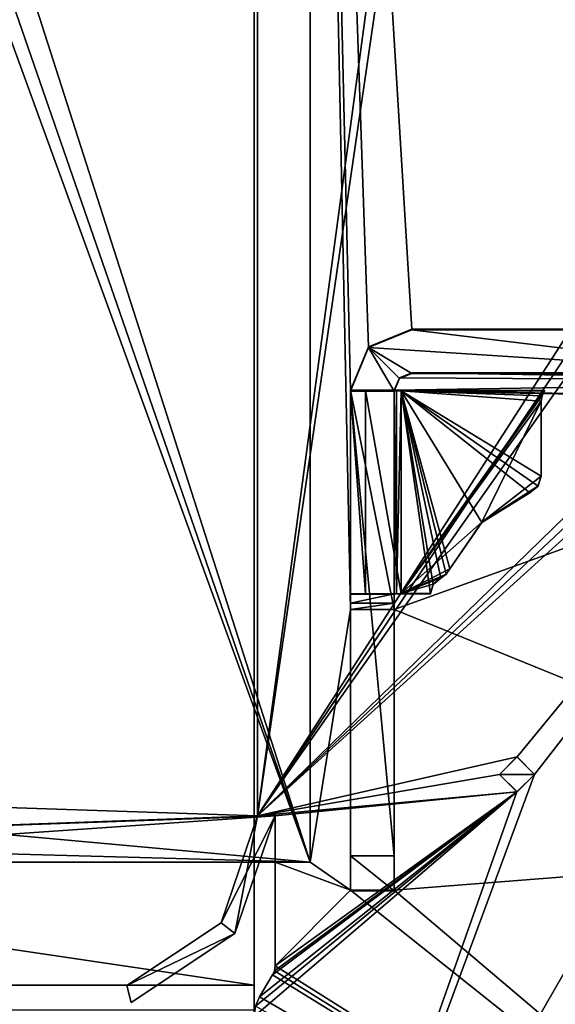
# Model space of a CAD drawing. Header units: millimetres. Extents: x -253 to 253, y -26 to 186.
# Tile 83 of 86: x 220 to 236, y 16 to 45. Entities that reach past the tile are written whole.
import ezdxf

# ---------------------------------------------------------------- set-up
doc = ezdxf.new("R2010")
doc.units = ezdxf.units.MM
doc.header["$LTSCALE"] = 52.148148
for name, color, linetype in [('11', 7, 'CONTINUOUS'), ('12', 7, 'CONTINUOUS'), ('15', 7, 'CONTINUOUS'), ('744', 7, 'CONTINUOUS'), ('766', 7, 'CONTINUOUS'), ('767', 7, 'CONTINUOUS'), ('771', 7, 'CONTINUOUS'), ('772', 7, 'CONTINUOUS'), ('773', 7, 'CONTINUOUS'), ('775', 7, 'CONTINUOUS'), ('776', 7, 'CONTINUOUS'), ('777', 7, 'CONTINUOUS'), ('778', 7, 'CONTINUOUS'), ('779', 7, 'CONTINUOUS'), ('780', 7, 'CONTINUOUS'), ('781', 7, 'CONTINUOUS'), ('782', 7, 'CONTINUOUS'), ('783', 7, 'CONTINUOUS'), ('784', 7, 'CONTINUOUS'), ('810', 7, 'CONTINUOUS'), ('811', 7, 'CONTINUOUS'), ('812', 7, 'CONTINUOUS'), ('813', 7, 'CONTINUOUS'), ('814', 7, 'CONTINUOUS'), ('835', 7, 'CONTINUOUS'), ('836', 7, 'CONTINUOUS'), ('837', 7, 'CONTINUOUS'), ('838', 7, 'CONTINUOUS'), ('839', 7, 'CONTINUOUS'), ('840', 7, 'CONTINUOUS'), ('841', 7, 'CONTINUOUS'), ('842', 7, 'CONTINUOUS'), ('843', 7, 'CONTINUOUS'), ('844', 7, 'CONTINUOUS'), ('845', 7, 'CONTINUOUS'), ('846', 7, 'CONTINUOUS'), ('847', 7, 'CONTINUOUS'), ('848', 7, 'CONTINUOUS'), ('849', 7, 'CONTINUOUS'), ('850', 7, 'CONTINUOUS'), ('851', 7, 'CONTINUOUS'), ('852', 7, 'CONTINUOUS'), ('853', 7, 'CONTINUOUS'), ('854', 7, 'CONTINUOUS'), ('866', 7, 'CONTINUOUS'), ('867', 7, 'CONTINUOUS'), ('868', 7, 'CONTINUOUS'), ('9', 7, 'CONTINUOUS')]:
    doc.layers.add(name, color=color, linetype=linetype)

msp = doc.modelspace()

# ---------------------------------------------------------------- linework, layer by layer
at = {"layer": '11', "linetype": 'Continuous'}
for points in [[(227, 16.991, -431.006), (227, 84.009, -431.591), (-227, 84.009, -431.591), (227, 16.991, -431.006)], [(227, 16.991, -431.006), (-227, 84.009, -431.591), (-227, 16.991, -431.006), (227, 16.991, -431.006)]]:
    msp.add_3dface(points, dxfattribs=at)
at = {"layer": '12', "linetype": 'Continuous'}
for points in [[(227, 16.29, -430.711), (227, 16.991, -431.006), (-227, 16.29, -430.711), (227, 16.29, -430.711)], [(227, 16.991, -431.006), (-227, 16.991, -431.006), (-227, 16.29, -430.711), (227, 16.991, -431.006)]]:
    msp.add_3dface(points, dxfattribs=at)
at = {"layer": '15', "linetype": 'Continuous'}
for points in [[(227, 0, -447), (-227, 0, -447), (227, 84, -447), (227, 0, -447)], [(227, 84, -447), (-227, 0, -447), (-227, 84, -447), (227, 84, -447)]]:
    msp.add_3dface(points, dxfattribs=at)
at = {"layer": '744', "linetype": 'Continuous'}
for points in [[(227.1, 85.6), (227.1, 21.819), (234, 73), (227.1, 85.6)], [(234, 73), (227.1, 21.819), (234.499, 72.5), (234, 73)], [(227.1, 21.819), (241.9, 44.8), (234.499, 72.5), (227.1, 21.819)], [(242.134, 44.234), (241.9, 44.8), (227.1, 21.819), (242.134, 44.234)], [(242.7, 44), (242.134, 44.234), (227.1, 21.819), (242.7, 44)], [(249.9, 44), (242.7, 44), (227.1, 21.819), (249.9, 44)], [(250.466, 43.766), (249.9, 44), (227.1, 21.819), (250.466, 43.766)], [(250.7, 43.2), (250.466, 43.766), (227.1, 21.819), (250.7, 43.2)], [(250.7, 43.2), (227.1, 21.819), (234.501, 23.5), (250.7, 43.2)], [(227.6, 3), (250.7, 3), (250.7, 43.2), (227.6, 3)], [(227.6, 3), (250.7, 43.2), (235, 23), (227.6, 3)], [(235, 23), (250.7, 43.2), (234.501, 23.5), (235, 23)], [(234.501, 23.5), (227.1, 21.819), (234, 23), (234.501, 23.5)], [(234, 23), (227.1, 21.819), (234.499, 22.5), (234, 23)], [(227.6, 3), (235, 23), (234.499, 22.5), (227.6, 3)], [(227, 16.096), (227.6, 3), (234.499, 22.5), (227, 16.096)], [(227.04, 16.39), (227, 16.096), (234.499, 22.5), (227.04, 16.39)], [(227.157, 16.662), (227.04, 16.39), (234.499, 22.5), (227.157, 16.662)], [(227.1, 21.819), (227.6, 21.819), (234.499, 22.5), (227.1, 21.819)], [(227.528, 17.281), (227.157, 16.662), (234.499, 22.5), (227.528, 17.281)], [(227.582, 17.404), (227.528, 17.281), (234.499, 22.5), (227.582, 17.404)], [(227.6, 17.538), (227.582, 17.404), (234.499, 22.5), (227.6, 17.538)], [(227.6, 21.819), (227.6, 17.538), (234.499, 22.5), (227.6, 21.819)], [(226.456, 18.461), (227.6, 21.819), (226.06, 18.766), (226.456, 18.461)], [(226.06, 18.766), (227.6, 21.819), (227.1, 21.819), (226.06, 18.766)], [(223.373, 16.983), (226.456, 18.461), (226.06, 18.766), (223.373, 16.983)], [(223.5, 16.5), (226.456, 18.461), (223.373, 16.983), (223.5, 16.5)]]:
    msp.add_3dface(points, dxfattribs=at)
at = {"layer": '766', "linetype": 'Continuous'}
for points in [[(227.1, 21.819), (227.1, 85.6), (227.1, 85.6, -447), (227.1, 21.819)], [(227.1, 21.819), (227.1, 85.6, -447), (227.1, 21.819, -430.7), (227.1, 21.819)], [(227.1, 85.6, -447), (227.1, 83.2, -447), (227.1, 21.819, -430.7), (227.1, 85.6, -447)], [(227.1, 83.2, -447), (227.1, 21.819, -447), (227.1, 21.819, -430.7), (227.1, 83.2, -447)]]:
    msp.add_3dface(points, dxfattribs=at)
at = {"layer": '767', "linetype": 'Continuous'}
for points in [[(227.1, 21.819, -447), (227.1, 83.2, -447), (206.5, 22.5, -447), (227.1, 21.819, -447)], [(227.1, 83.2, -447), (206.5, 81.2, -447), (206.5, 22.5, -447), (227.1, 83.2, -447)], [(207.086, 21.086, -447), (227.1, 21.819, -447), (206.5, 22.5, -447), (207.086, 21.086, -447)], [(227.6, 21.819, -447), (227.1, 21.819, -447), (207.086, 21.086, -447), (227.6, 21.819, -447)], [(208.5, 20.5, -447), (227.6, 21.819, -447), (207.086, 21.086, -447), (208.5, 20.5, -447)], [(227.6, 20.5, -447), (227.6, 21.819, -447), (208.5, 20.5, -447), (227.6, 20.5, -447)]]:
    msp.add_3dface(points, dxfattribs=at)
at = {"layer": '771', "linetype": 'Continuous'}
for points in [[(227.6, 20.5, -447), (208.5, 20.5, -447), (228.6, 20.5, -451.2), (227.6, 20.5, -447)], [(208.5, 20.5, -447), (208.5, 20.5, -451.2), (228.6, 20.5, -451.2), (208.5, 20.5, -447)], [(228.6, 20.5, -447), (227.6, 20.5, -447), (228.6, 20.5, -451.2), (228.6, 20.5, -447)]]:
    msp.add_3dface(points, dxfattribs=at)
at = {"layer": '772', "linetype": 'Continuous'}
for points in [[(228.6, 20.5, -447), (228.6, 83.2, -447), (229.75, 27.701, -447), (228.6, 20.5, -447)], [(228.6, 83.2, -447), (241.9, 44.8, -447), (239.225, 36.359, -447), (228.6, 83.2, -447)], [(231.5, 35.695, -447), (228.6, 83.2, -447), (237.669, 35.695, -447), (231.5, 35.695, -447)], [(228.6, 83.2, -447), (231.5, 35.695, -447), (230.266, 35.186, -447), (228.6, 83.2, -447)], [(237.669, 35.695, -447), (228.6, 83.2, -447), (237.807, 35.72, -447), (237.669, 35.695, -447)], [(237.807, 35.72, -447), (228.6, 83.2, -447), (237.922, 35.791, -447), (237.807, 35.72, -447)], [(237.922, 35.791, -447), (228.6, 83.2, -447), (239.225, 36.359, -447), (237.922, 35.791, -447)], [(229.75, 33.955, -447), (228.6, 83.2, -447), (230.266, 35.186, -447), (229.75, 33.955, -447)], [(228.6, 83.2, -447), (229.75, 33.955, -447), (229.75, 27.701, -447), (228.6, 83.2, -447)], [(231.15, 34.302, -447), (247.266, 34.211, -447), (231, 33.955, -447), (231.15, 34.302, -447)], [(231.5, 34.445, -447), (247.266, 34.211, -447), (231.15, 34.302, -447), (231.5, 34.445, -447)], [(237.299, 34.445, -447), (247.266, 34.211, -447), (231.5, 34.445, -447), (237.299, 34.445, -447)], [(247.266, 34.211, -447), (247.5, 33.645, -447), (231, 33.955, -447), (247.266, 34.211, -447)], [(231, 33.955, -447), (247.5, 33.645, -447), (229.75, 33.955, -447), (231, 33.955, -447)], [(229.75, 33.955, -447), (247.5, 33.645, -447), (231, 27.701, -447), (229.75, 33.955, -447)], [(229.75, 27.701, -447), (229.75, 33.955, -447), (231, 27.701, -447), (229.75, 27.701, -447)], [(247.5, 33.645, -447), (247.5, 20.995, -447), (231, 27.701, -447), (247.5, 33.645, -447)], [(228.6, 20.5, -447), (229.75, 27.701, -447), (229.75, 19.695, -447), (228.6, 20.5, -447)], [(231, 27.701, -447), (247.5, 20.995, -447), (231, 19.695, -447), (231, 27.701, -447)], [(247.5, 20.995, -447), (250.7, 3, -447), (231, 19.695, -447), (247.5, 20.995, -447)], [(227.6, 20.5, -447), (228.6, 20.5, -447), (229.75, 19.695, -447), (227.6, 20.5, -447)], [(227.6, 17.538, -447), (227.6, 20.5, -447), (229.75, 19.695, -447), (227.6, 17.538, -447)], [(250.7, 3, -447), (227.6, 17.538, -447), (229.75, 19.695, -447), (250.7, 3, -447)], [(231, 19.695, -447), (250.7, 3, -447), (229.75, 19.695, -447), (231, 19.695, -447)], [(227.6, 17.538, -447), (250.7, 3, -447), (227.582, 17.404, -447), (227.6, 17.538, -447)], [(227.528, 17.281, -447), (250.7, 3, -447), (227.157, 16.662, -447), (227.528, 17.281, -447)], [(227.582, 17.404, -447), (250.7, 3, -447), (227.528, 17.281, -447), (227.582, 17.404, -447)], [(227.157, 16.662, -447), (250.7, 3, -447), (227.04, 16.39, -447), (227.157, 16.662, -447)]]:
    msp.add_3dface(points, dxfattribs=at)
at = {"layer": '773', "linetype": 'Continuous'}
for points in [[(228.6, 20.5, -447), (228.6, 20.5, -451.2), (228.6, 83.2, -451.2), (228.6, 20.5, -447)], [(228.6, 83.2, -447), (228.6, 20.5, -447), (228.6, 83.2, -451.2), (228.6, 83.2, -447)]]:
    msp.add_3dface(points, dxfattribs=at)
at = {"layer": '775', "linetype": 'Continuous'}
for points in [[(207.086, 82.614, -451.2), (208.5, 83.2, -451.2), (228.6, 20.5, -451.2), (207.086, 82.614, -451.2)], [(228.6, 20.5, -451.2), (208.5, 83.2, -451.2), (228.6, 83.2, -451.2), (228.6, 20.5, -451.2)], [(206.5, 81.2, -451.2), (207.086, 82.614, -451.2), (228.6, 20.5, -451.2), (206.5, 81.2, -451.2)], [(206.5, 22.5, -451.2), (206.5, 81.2, -451.2), (228.6, 20.5, -451.2), (206.5, 22.5, -451.2)], [(207.086, 21.086, -451.2), (206.5, 22.5, -451.2), (228.6, 20.5, -451.2), (207.086, 21.086, -451.2)], [(208.5, 20.5, -451.2), (207.086, 21.086, -451.2), (228.6, 20.5, -451.2), (208.5, 20.5, -451.2)]]:
    msp.add_3dface(points, dxfattribs=at)
at = {"layer": '776', "linetype": 'Continuous'}
for points in [[(227.6, 17.538), (227.6, 21.819), (227.6, 21.819, -430.7), (227.6, 17.538)], [(227.6, 17.538), (227.6, 21.819, -447), (227.6, 20.5, -447), (227.6, 17.538)], [(227.6, 21.819, -447), (227.6, 17.538), (227.6, 21.819, -430.7), (227.6, 21.819, -447)], [(227.6, 17.538), (227.6, 20.5, -447), (227.6, 17.538, -447), (227.6, 17.538)]]:
    msp.add_3dface(points, dxfattribs=at)
at = {"layer": '777', "linetype": 'Continuous'}
for points in [[(227.1, 21.819, -430.7), (227.1, 21.819, -447), (227.6, 21.819, -430.7), (227.1, 21.819, -430.7)], [(227.1, 21.819, -447), (227.6, 21.819, -447), (227.6, 21.819, -430.7), (227.1, 21.819, -447)]]:
    msp.add_3dface(points, dxfattribs=at)
at = {"layer": '778', "linetype": 'Continuous'}
for points in [[(226.06, 18.766, -430.7), (227.1, 21.819, -430.7), (226.456, 18.461, -430.7), (226.06, 18.766, -430.7)], [(227.1, 21.819, -430.7), (227.6, 21.819, -430.7), (226.456, 18.461, -430.7), (227.1, 21.819, -430.7)], [(223.373, 16.983, -430.7), (226.06, 18.766, -430.7), (226.456, 18.461, -430.7), (223.373, 16.983, -430.7)], [(223.5, 16.5, -430.7), (223.373, 16.983, -430.7), (226.456, 18.461, -430.7), (223.5, 16.5, -430.7)]]:
    msp.add_3dface(points, dxfattribs=at)
at = {"layer": '779', "linetype": 'Continuous'}
for points in [[(226.06, 18.766), (227.1, 21.819), (226.06, 18.766, -430.7), (226.06, 18.766)], [(227.1, 21.819), (227.1, 21.819, -430.7), (226.06, 18.766, -430.7), (227.1, 21.819)], [(223.373, 16.983), (226.06, 18.766), (223.373, 16.983, -430.7), (223.373, 16.983)], [(226.06, 18.766), (226.06, 18.766, -430.7), (223.373, 16.983, -430.7), (226.06, 18.766)]]:
    msp.add_3dface(points, dxfattribs=at)
at = {"layer": '780', "linetype": 'Continuous'}
for points in [[(223.5, 16.5), (223.373, 16.983), (223.373, 16.983, -430.7), (223.5, 16.5)], [(223.5, 16.5), (223.373, 16.983, -430.7), (223.5, 16.5, -430.7), (223.5, 16.5)]]:
    msp.add_3dface(points, dxfattribs=at)
at = {"layer": '781', "linetype": 'Continuous'}
for points in [[(227.6, 21.819), (226.456, 18.461), (227.6, 21.819, -430.7), (227.6, 21.819)], [(227.6, 21.819, -430.7), (226.456, 18.461), (226.456, 18.461, -430.7), (227.6, 21.819, -430.7)], [(226.456, 18.461), (223.5, 16.5), (226.456, 18.461, -430.7), (226.456, 18.461)], [(223.5, 16.5), (223.5, 16.5, -430.7), (226.456, 18.461, -430.7), (223.5, 16.5)]]:
    msp.add_3dface(points, dxfattribs=at)
at = {"layer": '782', "linetype": 'Continuous'}
for points in [[(227.582, 17.404), (227.6, 17.538), (227.582, 17.404, -447), (227.582, 17.404)], [(227.6, 17.538), (227.6, 17.538, -447), (227.582, 17.404, -447), (227.6, 17.538)], [(227.528, 17.281), (227.582, 17.404), (227.528, 17.281, -447), (227.528, 17.281)], [(227.582, 17.404), (227.582, 17.404, -447), (227.528, 17.281, -447), (227.582, 17.404)]]:
    msp.add_3dface(points, dxfattribs=at)
at = {"layer": '783', "linetype": 'Continuous'}
for points in [[(227.157, 16.662), (227.528, 17.281), (227.528, 17.281, -447), (227.157, 16.662)], [(227.157, 16.662), (227.528, 17.281, -447), (227.157, 16.662, -447), (227.157, 16.662)]]:
    msp.add_3dface(points, dxfattribs=at)
at = {"layer": '784', "linetype": 'Continuous'}
for points in [[(227.04, 16.39), (227.157, 16.662), (227.04, 16.39, -447), (227.04, 16.39)], [(227.157, 16.662), (227.157, 16.662, -447), (227.04, 16.39, -447), (227.157, 16.662)]]:
    msp.add_3dface(points, dxfattribs=at)
at = {"layer": '810', "linetype": 'Continuous'}
for points in [[(231.5, 35.695, -447), (237.669, 35.695, -447), (231.5, 35.679, -450.955), (231.5, 35.695, -447)], [(231.5, 35.679, -450.955), (237.669, 35.695, -447), (238.466, 35.693, -447.684), (231.5, 35.679, -450.955)], [(239.295, 35.692, -447.879), (231.5, 35.679, -450.955), (238.466, 35.693, -447.684), (239.295, 35.692, -447.879)], [(241.75, 35.679, -450.955), (231.5, 35.679, -450.955), (239.295, 35.692, -447.879), (241.75, 35.679, -450.955)]]:
    msp.add_3dface(points, dxfattribs=at)
at = {"layer": '811', "linetype": 'Continuous'}
for points in [[(230.266, 35.186, -447), (231.5, 35.695, -447), (230.263, 35.167, -450.953), (230.266, 35.186, -447)], [(231.5, 35.695, -447), (231.5, 35.679, -450.955), (230.263, 35.167, -450.953), (231.5, 35.695, -447)], [(229.75, 33.955, -447), (230.266, 35.186, -447), (229.75, 33.947, -449.098), (229.75, 33.955, -447)], [(229.75, 33.947, -449.098), (230.266, 35.186, -447), (230.263, 35.167, -450.953), (229.75, 33.947, -449.098)], [(229.75, 33.929, -450.948), (229.75, 33.947, -449.098), (230.263, 35.167, -450.953), (229.75, 33.929, -450.948)], [(229.75, 33.937, -449.098), (229.75, 33.947, -449.098), (229.75, 33.929, -450.948), (229.75, 33.937, -449.098)]]:
    msp.add_3dface(points, dxfattribs=at)
at = {"layer": '812', "linetype": 'Continuous'}
for points in [[(231, 33.955, -447), (229.75, 33.955, -447), (229.75, 33.947, -449.098), (231, 33.955, -447)], [(231, 33.955, -447), (229.75, 33.947, -449.098), (231, 33.947, -449.098), (231, 33.955, -447)]]:
    msp.add_3dface(points, dxfattribs=at)
at = {"layer": '813', "linetype": 'Continuous'}
for points in [[(231.15, 34.302, -447), (231, 33.955, -447), (231.146, 34.283, -450.949), (231.15, 34.302, -447)], [(231, 33.955, -447), (231, 33.947, -449.098), (231.146, 34.283, -450.949), (231, 33.955, -447)], [(231, 33.929, -450.948), (231.146, 34.283, -450.949), (231, 33.937, -449.098), (231, 33.929, -450.948)], [(231, 33.937, -449.098), (231.146, 34.283, -450.949), (231, 33.947, -449.098), (231, 33.937, -449.098)], [(231.5, 34.429, -450.95), (231.15, 34.302, -447), (231.146, 34.283, -450.949), (231.5, 34.429, -450.95)], [(231.5, 34.445, -447), (231.15, 34.302, -447), (231.5, 34.429, -450.95), (231.5, 34.445, -447)]]:
    msp.add_3dface(points, dxfattribs=at)
at = {"layer": '814', "linetype": 'Continuous'}
for points in [[(237.299, 34.445, -447), (231.5, 34.445, -447), (237.305, 34.445, -447.01), (237.299, 34.445, -447)], [(231.5, 34.445, -447), (231.5, 34.429, -450.95), (241.75, 34.429, -450.95), (231.5, 34.445, -447)], [(237.305, 34.445, -447.01), (231.5, 34.445, -447), (238.267, 34.441, -447.981), (237.305, 34.445, -447.01)], [(238.267, 34.441, -447.981), (231.5, 34.445, -447), (241.75, 34.429, -450.95), (238.267, 34.441, -447.981)]]:
    msp.add_3dface(points, dxfattribs=at)
at = {"layer": '835', "linetype": 'Continuous'}
for points in [[(230.263, 35.167, -450.953), (231.5, 35.679, -450.955), (241.75, 34.429, -450.95), (230.263, 35.167, -450.953)], [(231.5, 35.679, -450.955), (241.75, 35.679, -450.955), (241.75, 34.429, -450.95), (231.5, 35.679, -450.955)], [(229.75, 33.929, -450.948), (230.263, 35.167, -450.953), (231, 33.929, -450.948), (229.75, 33.929, -450.948)], [(230.263, 35.167, -450.953), (231.5, 34.429, -450.95), (231.146, 34.283, -450.949), (230.263, 35.167, -450.953)], [(231.5, 34.429, -450.95), (230.263, 35.167, -450.953), (241.75, 34.429, -450.95), (231.5, 34.429, -450.95)], [(230.263, 35.167, -450.953), (231.146, 34.283, -450.949), (231, 33.929, -450.948), (230.263, 35.167, -450.953)], [(229.75, 33.929, -450.948), (231, 33.929, -450.948), (231, 20.679, -450.894), (229.75, 33.929, -450.948)], [(229.75, 20.679, -450.894), (229.75, 33.929, -450.948), (231, 20.679, -450.894), (229.75, 20.679, -450.894)]]:
    msp.add_3dface(points, dxfattribs=at)
at = {"layer": '836', "linetype": 'Continuous'}
for points in [[(229.75, 33.937, -449.098), (229.75, 33.929, -450.948), (229.75, 20.679, -450.894), (229.75, 33.937, -449.098)], [(229.75, 33.937, -449.098), (229.75, 20.679, -450.894), (229.75, 28.143, -449.074), (229.75, 33.937, -449.098)], [(229.75, 28.143, -449.074), (229.75, 20.679, -450.894), (229.75, 28.144, -447.282), (229.75, 28.143, -449.074)], [(229.75, 28.144, -447.282), (229.75, 20.679, -450.894), (229.75, 27.883, -447.204), (229.75, 28.144, -447.282)], [(229.75, 20.679, -450.894), (229.75, 27.701, -447), (229.75, 27.883, -447.204), (229.75, 20.679, -450.894)], [(229.75, 19.695, -447), (229.75, 27.701, -447), (229.75, 19.683, -449.89), (229.75, 19.695, -447)], [(229.75, 27.701, -447), (229.75, 20.679, -450.894), (229.75, 19.683, -449.89), (229.75, 27.701, -447)]]:
    msp.add_3dface(points, dxfattribs=at)
at = {"layer": '837', "linetype": 'Continuous'}
for points in [[(231, 19.695, -447), (229.75, 19.695, -447), (229.75, 19.683, -449.89), (231, 19.695, -447)], [(231, 19.695, -447), (229.75, 19.683, -449.89), (231, 19.683, -449.89), (231, 19.695, -447)]]:
    msp.add_3dface(points, dxfattribs=at)
at = {"layer": '838', "linetype": 'Continuous'}
for points in [[(231, 33.929, -450.948), (231, 33.937, -449.098), (231, 28.143, -449.074), (231, 33.929, -450.948)], [(231, 20.679, -450.894), (231, 33.929, -450.948), (231, 28.143, -449.074), (231, 20.679, -450.894)], [(231, 28.144, -447.282), (231, 27.883, -447.204), (231, 28.143, -449.074), (231, 28.144, -447.282)], [(231, 27.701, -447), (231, 20.679, -450.894), (231, 28.143, -449.074), (231, 27.701, -447)], [(231, 27.883, -447.204), (231, 27.701, -447), (231, 28.143, -449.074), (231, 27.883, -447.204)], [(231, 27.701, -447), (231, 19.695, -447), (231, 20.679, -450.894), (231, 27.701, -447)], [(231, 20.679, -450.894), (231, 19.695, -447), (231, 19.683, -449.89), (231, 20.679, -450.894)]]:
    msp.add_3dface(points, dxfattribs=at)
at = {"layer": '839', "linetype": 'Continuous'}
for points in [[(229.75, 28.144, -447.282), (229.75, 27.883, -447.204), (231, 28.144, -447.282), (229.75, 28.144, -447.282)], [(229.75, 27.883, -447.204), (231, 27.883, -447.204), (231, 28.144, -447.282), (229.75, 27.883, -447.204)], [(229.75, 27.701, -447), (231, 27.701, -447), (231, 27.883, -447.204), (229.75, 27.701, -447)], [(229.75, 27.883, -447.204), (229.75, 27.701, -447), (231, 27.883, -447.204), (229.75, 27.883, -447.204)]]:
    msp.add_3dface(points, dxfattribs=at)
at = {"layer": '840', "linetype": 'Continuous'}
for points in [[(229.75, 28.143, -449.074), (229.75, 28.144, -447.282), (231, 28.143, -449.074), (229.75, 28.143, -449.074)], [(229.75, 28.144, -447.282), (231, 28.144, -447.282), (231, 28.143, -449.074), (229.75, 28.144, -447.282)]]:
    msp.add_3dface(points, dxfattribs=at)
at = {"layer": '841', "linetype": 'Continuous'}
for points in [[(229.75, 28.143, -449.074), (231, 28.143, -449.074), (230.175, 28.151, -448.049), (229.75, 28.143, -449.074)], [(231.2, 28.153, -447.624), (230.175, 28.151, -448.049), (231.2, 28.148, -448.874), (231.2, 28.153, -447.624)], [(230.175, 28.151, -448.049), (231, 28.143, -449.074), (231.059, 28.147, -448.933), (230.175, 28.151, -448.049)], [(231.2, 28.148, -448.874), (230.175, 28.151, -448.049), (231.059, 28.147, -448.933), (231.2, 28.148, -448.874)], [(232.03, 28.153, -447.624), (231.2, 28.153, -447.624), (232.03, 28.148, -448.874), (232.03, 28.153, -447.624)], [(232.03, 28.148, -448.874), (231.2, 28.153, -447.624), (231.2, 28.148, -448.874), (232.03, 28.148, -448.874)]]:
    msp.add_3dface(points, dxfattribs=at)
at = {"layer": '842', "linetype": 'Continuous'}
for points in [[(229.75, 33.937, -449.098), (230.175, 28.151, -448.049), (230.175, 33.941, -448.072), (229.75, 33.937, -449.098)], [(229.75, 33.937, -449.098), (229.75, 28.143, -449.074), (230.175, 28.151, -448.049), (229.75, 33.937, -449.098)], [(230.175, 33.941, -448.072), (231.2, 28.153, -447.624), (231.2, 33.943, -447.648), (230.175, 33.941, -448.072)], [(230.175, 28.151, -448.049), (231.2, 28.153, -447.624), (230.175, 33.941, -448.072), (230.175, 28.151, -448.049)]]:
    msp.add_3dface(points, dxfattribs=at)
at = {"layer": '843', "linetype": 'Continuous'}
for points in [[(231, 33.937, -449.098), (229.75, 33.937, -449.098), (230.175, 33.941, -448.072), (231, 33.937, -449.098)], [(231, 33.937, -449.098), (230.175, 33.941, -448.072), (231.2, 33.943, -447.648), (231, 33.937, -449.098)], [(231, 33.937, -449.098), (231.2, 33.943, -447.648), (231.059, 33.937, -448.956), (231, 33.937, -449.098)], [(231.059, 33.937, -448.956), (231.2, 33.943, -447.648), (231.2, 33.938, -448.898), (231.059, 33.937, -448.956)], [(231.2, 33.938, -448.898), (231.2, 33.943, -447.648), (235.288, 33.943, -447.648), (231.2, 33.938, -448.898)], [(235.288, 33.938, -448.898), (231.2, 33.938, -448.898), (235.288, 33.943, -447.648), (235.288, 33.938, -448.898)]]:
    msp.add_3dface(points, dxfattribs=at)
at = {"layer": '844', "linetype": 'Continuous'}
for points in [[(231, 28.143, -449.074), (231, 33.937, -449.098), (231.059, 33.937, -448.956), (231, 28.143, -449.074)], [(231.059, 28.147, -448.933), (231, 28.143, -449.074), (231.059, 33.937, -448.956), (231.059, 28.147, -448.933)], [(231.2, 28.148, -448.874), (231.059, 28.147, -448.933), (231.2, 33.938, -448.898), (231.2, 28.148, -448.874)], [(231.059, 28.147, -448.933), (231.059, 33.937, -448.956), (231.2, 33.938, -448.898), (231.059, 28.147, -448.933)]]:
    msp.add_3dface(points, dxfattribs=at)
at = {"layer": '845', "linetype": 'Continuous'}
for points in [[(232.03, 28.148, -448.874), (231.2, 28.148, -448.874), (231.2, 33.938, -448.898), (232.03, 28.148, -448.874)], [(232.03, 28.148, -448.874), (231.2, 33.938, -448.898), (232.112, 28.417, -448.875), (232.03, 28.148, -448.874)], [(231.2, 33.938, -448.898), (235.288, 33.938, -448.898), (235.214, 33.796, -448.897), (231.2, 33.938, -448.898)], [(232.112, 28.417, -448.875), (231.2, 33.938, -448.898), (232.326, 28.599, -448.876), (232.112, 28.417, -448.875)], [(232.326, 28.599, -448.876), (231.2, 33.938, -448.898), (232.477, 28.704, -448.876), (232.326, 28.599, -448.876)], [(232.477, 28.704, -448.876), (231.2, 33.938, -448.898), (232.58, 28.857, -448.877), (232.477, 28.704, -448.876)], [(232.58, 28.857, -448.877), (231.2, 33.938, -448.898), (233.498, 30.179, -448.882), (232.58, 28.857, -448.877)], [(233.498, 30.179, -448.882), (231.2, 33.938, -448.898), (234.862, 31.032, -448.886), (233.498, 30.179, -448.882)], [(234.862, 31.032, -448.886), (231.2, 33.938, -448.898), (235.099, 31.217, -448.887), (234.862, 31.032, -448.886)], [(235.099, 31.217, -448.887), (231.2, 33.938, -448.898), (235.188, 31.5, -448.888), (235.099, 31.217, -448.887)], [(235.188, 31.5, -448.888), (231.2, 33.938, -448.898), (235.188, 33.638, -448.896), (235.188, 31.5, -448.888)], [(235.188, 33.638, -448.896), (231.2, 33.938, -448.898), (235.214, 33.796, -448.897), (235.188, 33.638, -448.896)]]:
    msp.add_3dface(points, dxfattribs=at)
at = {"layer": '846', "linetype": 'Continuous'}
for points in [[(232.03, 28.153, -447.624), (232.112, 28.417, -448.875), (232.112, 28.422, -447.625), (232.03, 28.153, -447.624)], [(232.03, 28.153, -447.624), (232.03, 28.148, -448.874), (232.112, 28.417, -448.875), (232.03, 28.153, -447.624)], [(232.112, 28.422, -447.625), (232.326, 28.599, -448.876), (232.326, 28.604, -447.626), (232.112, 28.422, -447.625)], [(232.112, 28.417, -448.875), (232.326, 28.599, -448.876), (232.112, 28.422, -447.625), (232.112, 28.417, -448.875)]]:
    msp.add_3dface(points, dxfattribs=at)
at = {"layer": '847', "linetype": 'Continuous'}
for points in [[(232.326, 28.604, -447.626), (232.477, 28.704, -448.876), (232.478, 28.71, -447.626), (232.326, 28.604, -447.626)], [(232.326, 28.599, -448.876), (232.477, 28.704, -448.876), (232.326, 28.604, -447.626), (232.326, 28.599, -448.876)], [(232.477, 28.704, -448.876), (232.58, 28.857, -448.877), (232.478, 28.71, -447.626), (232.477, 28.704, -448.876)], [(232.478, 28.71, -447.626), (232.58, 28.857, -448.877), (232.581, 28.864, -447.627), (232.478, 28.71, -447.626)]]:
    msp.add_3dface(points, dxfattribs=at)
at = {"layer": '848', "linetype": 'Continuous'}
for points in [[(233.498, 30.179, -448.882), (234.862, 31.032, -448.886), (233.501, 30.187, -447.632), (233.498, 30.179, -448.882)], [(233.501, 30.187, -447.632), (234.862, 31.032, -448.886), (234.858, 31.035, -447.636), (233.501, 30.187, -447.632)], [(232.58, 28.857, -448.877), (233.498, 30.179, -448.882), (232.581, 28.864, -447.627), (232.58, 28.857, -448.877)], [(232.581, 28.864, -447.627), (233.498, 30.179, -448.882), (233.501, 30.187, -447.632), (232.581, 28.864, -447.627)]]:
    msp.add_3dface(points, dxfattribs=at)
at = {"layer": '849', "linetype": 'Continuous'}
for points in [[(235.097, 31.219, -447.637), (235.188, 31.5, -448.888), (235.188, 31.506, -447.638), (235.097, 31.219, -447.637)], [(235.099, 31.217, -448.887), (235.188, 31.5, -448.888), (235.097, 31.219, -447.637), (235.099, 31.217, -448.887)], [(234.858, 31.035, -447.636), (235.099, 31.217, -448.887), (235.097, 31.219, -447.637), (234.858, 31.035, -447.636)], [(234.862, 31.032, -448.886), (235.099, 31.217, -448.887), (234.858, 31.035, -447.636), (234.862, 31.032, -448.886)]]:
    msp.add_3dface(points, dxfattribs=at)
at = {"layer": '850', "linetype": 'Continuous'}
for points in [[(235.188, 31.506, -447.638), (235.188, 33.638, -448.896), (235.188, 33.643, -447.646), (235.188, 31.506, -447.638)], [(235.188, 31.5, -448.888), (235.188, 33.638, -448.896), (235.188, 31.506, -447.638), (235.188, 31.5, -448.888)]]:
    msp.add_3dface(points, dxfattribs=at)
at = {"layer": '851', "linetype": 'Continuous'}
for points in [[(235.188, 33.643, -447.646), (235.214, 33.796, -448.897), (235.214, 33.801, -447.647), (235.188, 33.643, -447.646)], [(235.188, 33.638, -448.896), (235.214, 33.796, -448.897), (235.188, 33.643, -447.646), (235.188, 33.638, -448.896)], [(235.288, 33.938, -448.898), (235.288, 33.943, -447.648), (235.214, 33.801, -447.647), (235.288, 33.938, -448.898)], [(235.214, 33.796, -448.897), (235.288, 33.938, -448.898), (235.214, 33.801, -447.647), (235.214, 33.796, -448.897)]]:
    msp.add_3dface(points, dxfattribs=at)
at = {"layer": '852', "linetype": 'Continuous'}
for points in [[(231.2, 33.943, -447.648), (231.2, 28.153, -447.624), (235.288, 33.943, -447.648), (231.2, 33.943, -447.648)], [(235.288, 33.943, -447.648), (231.2, 28.153, -447.624), (235.214, 33.801, -447.647), (235.288, 33.943, -447.648)], [(231.2, 28.153, -447.624), (235.188, 33.643, -447.646), (235.214, 33.801, -447.647), (231.2, 28.153, -447.624)], [(231.2, 28.153, -447.624), (233.501, 30.187, -447.632), (235.188, 33.643, -447.646), (231.2, 28.153, -447.624)], [(233.501, 30.187, -447.632), (235.188, 31.506, -447.638), (235.188, 33.643, -447.646), (233.501, 30.187, -447.632)], [(233.501, 30.187, -447.632), (235.097, 31.219, -447.637), (235.188, 31.506, -447.638), (233.501, 30.187, -447.632)], [(233.501, 30.187, -447.632), (234.858, 31.035, -447.636), (235.097, 31.219, -447.637), (233.501, 30.187, -447.632)], [(231.2, 28.153, -447.624), (232.581, 28.864, -447.627), (233.501, 30.187, -447.632), (231.2, 28.153, -447.624)], [(231.2, 28.153, -447.624), (232.478, 28.71, -447.626), (232.581, 28.864, -447.627), (231.2, 28.153, -447.624)], [(231.2, 28.153, -447.624), (232.326, 28.604, -447.626), (232.478, 28.71, -447.626), (231.2, 28.153, -447.624)], [(231.2, 28.153, -447.624), (232.112, 28.422, -447.625), (232.326, 28.604, -447.626), (231.2, 28.153, -447.624)], [(231.2, 28.153, -447.624), (232.03, 28.153, -447.624), (232.112, 28.422, -447.625), (231.2, 28.153, -447.624)]]:
    msp.add_3dface(points, dxfattribs=at)
at = {"layer": '853', "linetype": 'Continuous'}
for points in [[(229.75, 33.947, -449.098), (231, 33.937, -449.098), (231, 33.947, -449.098), (229.75, 33.947, -449.098)], [(229.75, 33.947, -449.098), (229.75, 33.937, -449.098), (231, 33.937, -449.098), (229.75, 33.947, -449.098)]]:
    msp.add_3dface(points, dxfattribs=at)
at = {"layer": '854', "linetype": 'Continuous'}
for points in [[(229.75, 20.679, -450.894), (231, 20.679, -450.894), (231, 19.683, -449.89), (229.75, 20.679, -450.894)], [(229.75, 19.683, -449.89), (229.75, 20.679, -450.894), (231, 19.683, -449.89), (229.75, 19.683, -449.89)]]:
    msp.add_3dface(points, dxfattribs=at)
at = {"layer": '866', "linetype": 'Continuous'}
for points in [[(234.501, 23.5), (234, 23), (234.499, 23.5, 10), (234.501, 23.5)], [(234.499, 23.5, 10), (234, 23), (234, 23, 10), (234.499, 23.5, 10)], [(235, 23, 10), (234.501, 23.5), (234.499, 23.5, 10), (235, 23, 10)], [(235, 23), (234.501, 23.5), (235, 23, 10), (235, 23)]]:
    msp.add_3dface(points, dxfattribs=at)
at = {"layer": '867', "linetype": 'Continuous'}
for points in [[(234, 23), (234.499, 22.5), (234, 23, 10), (234, 23)], [(234, 23, 10), (234.499, 22.5), (234.501, 22.5, 10), (234, 23, 10)], [(234.499, 22.5), (235, 23), (234.501, 22.5, 10), (234.499, 22.5)], [(235, 23), (235, 23, 10), (234.501, 22.5, 10), (235, 23)]]:
    msp.add_3dface(points, dxfattribs=at)
at = {"layer": '868', "linetype": 'Continuous'}
for points in [[(235, 23, 10), (234.499, 23.5, 10), (234, 23, 10), (235, 23, 10)], [(235, 23, 10), (234, 23, 10), (234.501, 22.5, 10), (235, 23, 10)]]:
    msp.add_3dface(points, dxfattribs=at)
at = {"layer": '9', "linetype": 'Continuous'}
for points in [[(227, 84.71, -431.887), (227, 0, -447), (227, 85, -432.591), (227, 84.71, -431.887)], [(227, 85, -432.591), (227, 0, -447), (227, 85, -446), (227, 85, -432.591)], [(227, 85, -446), (227, 0, -447), (227, 84.707, -446.707), (227, 85, -446)], [(227, 84.009, -431.591), (227, 0, -447), (227, 84.71, -431.887), (227, 84.009, -431.591)], [(227, 84.707, -446.707), (227, 0, -447), (227, 84, -447), (227, 84.707, -446.707)], [(227, 0, -447), (227, 84.009, -431.591), (227, 16.991, -431.006), (227, 0, -447)], [(227, 16.29, -430.711), (227, 0, -447), (227, 16.991, -431.006), (227, 16.29, -430.711)]]:
    msp.add_3dface(points, dxfattribs=at)

doc.saveas('drawing.dxf')
